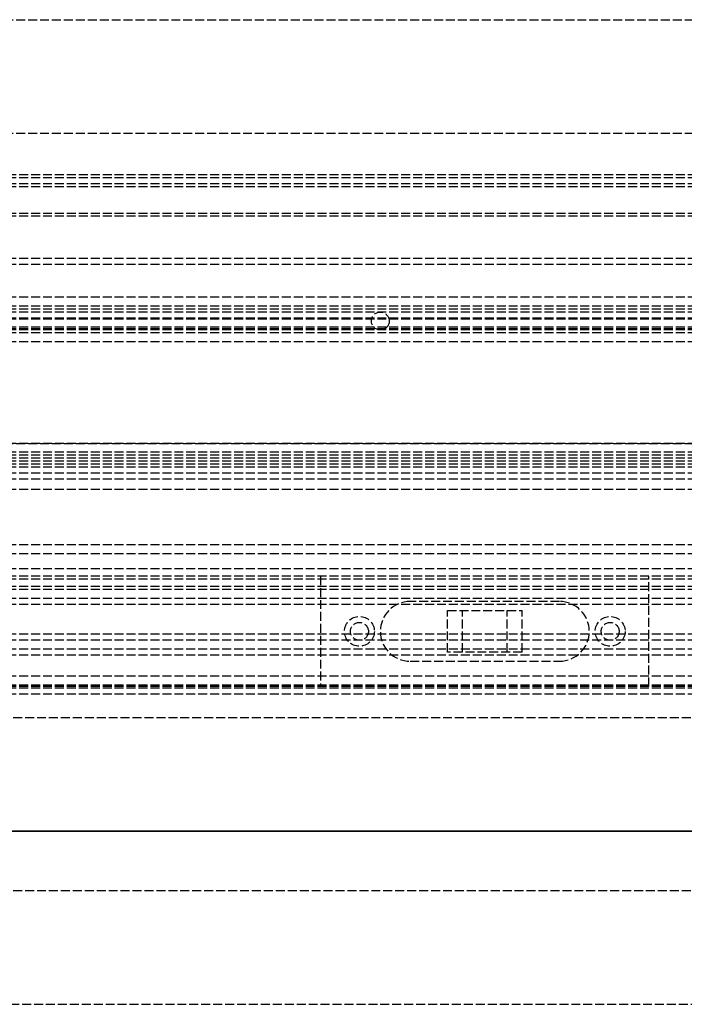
# Model space of a CAD drawing. Header units: millimetres. Extents: x 0 to 2538, y 0 to 599.
# Tile 15 of 18: x 2230 to 2341, y 0 to 165. Entities that reach past the tile are written whole.
import ezdxf

# ---------------------------------------------------------------- set-up
doc = ezdxf.new("R2010")
doc.units = ezdxf.units.MM
doc.header["$LTSCALE"] = 10
doc.linetypes.add('ALLCAD_Strich', pattern=[0.2, 0.15, -0.05])
doc.layers.add('BESCH_KONT_sich_schn_ansi_2d', color=40, linetype='Continuous')
doc.layers.add('BESCH_KONT_sich_schn_grun_2d', color=10, linetype='Continuous')

msp = doc.modelspace()

# ---------------------------------------------------------------- linework, layer by layer
at = {"layer": 'BESCH_KONT_sich_schn_ansi_2d', "linetype": 'ALLCAD_Strich'}
for p, q in [((0, 29, 2102), (2538, 29, 2102)), ((0, 29, 2202), (2538, 29, 2202)), ((0, 29, 2121), (2538, 29, 2121)), ((2519, 29), (19, 29)), ((2519, 29, 2098.5), (19, 29, 2098.5)), ((2519, 29, 46), (19, 29, 46)), ((2519, 29, 53.59), (19, 29, 53.59)), ((2519, 29, 60), (19, 29, 60)), ((2519, 29, 59), (19, 29, 59)), ((2416.5, 29, 41.5), (19, 29, 41.5)), ((2519, 29, 39.5), (19, 29, 39.5)), ((2519, 29, 58.5), (19, 29, 58.5)), ((2519, 29, 48), (19, 29, 48)), ((2519, 29, 45), (19, 29, 45)), ((2519, 29, 54), (19, 29, 54)), ((2519, 29, 50), (19, 29, 50)), ((2519, 29, 53.5), (19, 29, 53.5)), ((2519, 29, 54.5), (19, 29, 54.5)), ((2519, 29, 62), (19, 29, 62)), ((19, 29, 73), (2519, 29, 73)), ((19, 29, 79), (2519, 29, 79)), ((19, 29, 2087), (2519, 29, 2087)), ((2519, 29, 2045.5), (19, 29, 2045.5)), ((2519, 29, 2036.5), (19, 29, 2036.5)), ((2519, 29, 2037.5), (19, 29, 2037.5)), ((2519, 29, 2040), (19, 29, 2040)), ((2519, 29, 2122), (19, 29, 2122)), ((2519, 29, 2122.5), (19, 29, 2122.5)), ((2519, 29, 2121.55), (19, 29, 2121.55)), ((2519, 29, 2101.5), (19, 29, 2101.5)), ((2519, 29, 2100), (19, 29, 2100)), ((2519, 29, 2079), (19, 29, 2079)), ((2519, 29, 2046.5), (19, 29, 2046.5)), ((2519, 29, 2043), (19, 29, 2043)), ((2519, 29, 2044), (19, 29, 2044)), ((1264, 29, 32), (2519, 29, 32)), ((1264, 29, 2080), (2519, 29, 2080)), ((1273, 29, 73.5), (2524.5, 29, 73.5)), ((2524.5, 29, 2086.5), (1273, 29, 2086.5)), ((2344, 29, 31), (1439, 29, 31)), ((2344, 29, 29), (1439, 29, 29)), ((2375, 29, 2078), (1629, 29, 2078)), ((2358, 29, 2081), (1773, 29, 2081)), ((2394.5, 29, 2096), (1908.5, 29, 2096)), ((2519, 29, 2097.5), (1908.5, 29, 2097.5)), ((2335, 29, 2037.5), (2280, 29, 2037.5)), ((2280, 29, 2039.5), (2280, 29, 2037.5)), ((2280, 29, 2039.5), (2335, 29, 2039.5)), ((2284, 29, 2034.5), (2289, 29, 2034.5)), ((2284, 29, 2037.5), (2284, 29, 2034.5)), ((2285, 29, 2036.49), (2285.01, 29, 2036.49)), ((2285, 29, 2036.5), (2285.01, 29, 2036.5)), ((2285, 29, 2036.5), (2285, 29, 2036.5)), ((2285, 29, 2036.5), (2285.01, 29, 2036.5)), ((2285, 29, 2036.5), (2285, 29, 2036.49)), ((2285, 29, 2036.49), (2285.01, 29, 2036.49)), ((2285, 29, 2036.49), (2285, 29, 2036.49)), ((2285, 29, 2036.49), (2285.01, 29, 2036.49)), ((2285, 29, 2036.49), (2285.01, 29, 2036.49)), ((2285, 29, 2036.49), (2285.01, 29, 2036.49)), ((2285, 29, 2036.49), (2285.01, 29, 2036.49)), ((2285, 29, 2036.5), (2285.01, 29, 2036.5)), ((2285, 29, 2036.5), (2285.01, 29, 2036.5)), ((2285, 29, 2036.5), (2285.01, 29, 2036.5)), ((2285, 29, 2036.5), (2285.01, 29, 2036.5)), ((2285, 29, 2036.49), (2285.01, 29, 2036.49)), ((2285, 29, 2036.49), (2285.01, 29, 2036.49)), ((2285, 29, 2036.49), (2285, 29, 2034.5)), ((2285.01, 29, 2036.5), (2285.01, 29, 2036.5)), ((2285.01, 29, 2036.5), (2285.01, 29, 2036.49)), ((2285.01, 29, 2036.49), (2285.01, 29, 2036.49)), ((2288, 29, 2036.5), (2288, 29, 2034.5)), ((2288.5, 29, 60), (2288.5, 29, 79)), ((2289, 29, 2037.5), (2289, 29, 2034.5)), ((2290, 29, 2034.5), (2295, 29, 2034.5)), ((2290, 29, 2037.5), (2290, 29, 2034.5)), ((2291.5, 29, 60), (2291.5, 29, 79)), ((2320, 29, 2034.5), (2295, 29, 2034.5)), ((2295, 29, 2037.5), (2295, 29, 2034.5)), ((2301.25, 29, 2026), (2303.75, 29, 2026)), ((2301.25, 29, 2034.5), (2301.25, 29, 2026)), ((2303.75, 29, 2029.5), (2311.25, 29, 2029.5)), ((2303.75, 29, 2026), (2303.75, 29, 2029.5)), ((2311.25, 29, 2029.5), (2311.25, 29, 2026)), ((2311.25, 29, 2026), (2313.75, 29, 2026)), ((2313.75, 29, 2026), (2313.75, 29, 2034.5)), ((2320, 29, 2034.5), (2325, 29, 2034.5)), ((2320, 29, 2037.5), (2320, 29, 2034.5)), ((2325, 29, 2037.5), (2325, 29, 2034.5)), ((2331, 29, 2034.5), (2326, 29, 2034.5)), ((2326, 29, 2034.5), (2326, 29, 2037.5)), ((2327, 29, 2034.5), (2327, 29, 2036.5)), ((2330, 29, 2034.5), (2330, 29, 2036.5)), ((2331, 29, 2034.5), (2331, 29, 2037.5)), ((2335, 29, 2039.5), (2335, 29, 2037.5))]:
    msp.add_line(p, q, dxfattribs=at)
at = {"layer": 'BESCH_KONT_sich_schn_grun_2d', "linetype": 'ALLCAD_Strich'}
for p, q in [((19, 165), (2519, 165)), ((19, 146), (2519, 146)), ((2519, 139), (19, 139)), ((2519, 138.5), (19, 138.5)), ((2519, 137.5), (19, 137.5)), ((2519, 137), (19, 137)), ((2519, 132.5), (19, 132.5)), ((2519, 132.09), (19, 132.09)), ((2519, 125), (19, 125)), ((2519, 124), (19, 124)), ((2519, 124), (19.02, 124)), ((2519, 118.5), (19, 118.5)), ((2519, 117), (19, 117)), ((2519, 116.5), (19, 116.5)), ((2519, 116), (19, 116)), ((2519, 115), (19, 115)), ((2519, 114.84), (19, 114.84)), ((2519, 113.5), (19, 113.5)), ((2519, 113.18), (19, 113.18)), ((2519, 113), (19, 113)), ((2519, 112.5), (19, 112.5)), ((2519, 111), (19, 111)), ((19, 94), (2519, 94)), ((2519, 94), (19, 94)), ((2519, 92.5), (19, 92.5)), ((2519, 91.5), (19, 91.5)), ((2519, 91), (19, 91)), ((2519, 92), (1686, 92)), ((2519, 90.5), (19, 90.5)), ((2519, 90), (19, 90)), ((2519, 89), (19, 89)), ((2519, 88), (19, 88)), ((2519, 86.25), (19, 86.25)), ((2519, 77), (19, 77)), ((2519, 75.5), (19, 75.5)), ((2519, 73), (19, 73)), ((2519, 71.75), (19, 71.75)), ((2519, 71.25), (19, 71.25)), ((2280, 71.75), (2280, 53.25)), ((2335, 53.25), (2335, 71.75)), ((2519, 69.5), (19, 69.5)), ((2519, 70), (1509, 70)), ((2519, 68), (19, 68)), ((2401, 67), (1603, 67)), ((2320, 67.5), (2295, 67.5)), ((2301.25, 66), (2313.75, 66)), ((2301.25, 59), (2301.25, 66)), ((2303.75, 59), (2303.75, 66)), ((2311.25, 59), (2311.25, 66)), ((2313.75, 59), (2313.75, 66)), ((2401, 62), (1603, 62)), ((2285, 62.51), (2285.01, 62.51)), ((2285, 62.51), (2285.01, 62.51)), ((2285, 62.5), (2285, 62.51)), ((2285, 62.51), (2285.01, 62.51)), ((2285, 62.51), (2285.01, 62.51)), ((2285, 62.51), (2285.01, 62.51)), ((2285, 62.51), (2285.01, 62.51)), ((2285, 62.51), (2285, 62.51)), ((2285, 62.51), (2285, 62.51)), ((2285, 62.51), (2285.01, 62.51)), ((2285, 62.5), (2285, 62.49)), ((2285, 62.5), (2285.01, 62.5)), ((2285, 62.5), (2285.01, 62.5)), ((2285, 62.5), (2285.01, 62.5)), ((2285, 62.5), (2285.01, 62.5)), ((2285, 62.5), (2285, 62.5)), ((2285, 62.5), (2285.01, 62.5)), ((2285, 62.5), (2285, 62.5)), ((2285, 62.5), (2285.01, 62.5)), ((2285, 62.5), (2285, 62.5)), ((2285, 62.5), (2285.01, 62.5)), ((2285, 62.5), (2285.01, 62.5)), ((2285, 62.5), (2285.01, 62.5)), ((2285, 62.49), (2285.01, 62.49)), ((2285, 62.49), (2285.01, 62.49)), ((2285, 62.49), (2285, 62.49)), ((2285, 62.49), (2285.01, 62.49)), ((2285, 62.49), (2285.01, 62.49)), ((2285, 62.49), (2285.01, 62.49)), ((2285, 62.49), (2285.01, 62.49)), ((2285, 62.49), (2285.01, 62.49)), ((2285, 62.49), (2285, 62.49)), ((2285.01, 62.5), (2285.01, 62.51)), ((2285.01, 62.51), (2285.01, 62.51)), ((2285.01, 62.51), (2285.01, 62.51)), ((2285.01, 62.5), (2285.01, 62.49)), ((2285.01, 62.5), (2285.01, 62.5)), ((2285.01, 62.5), (2285.01, 62.5)), ((2285.01, 62.5), (2285.01, 62.5)), ((2285.01, 62.49), (2285.01, 62.49)), ((2285.01, 62.49), (2285.01, 62.49)), ((2519, 61), (19, 61)), ((2519, 59.5), (19, 59.5)), ((2519, 58.5), (1210, 58.5)), ((2313.75, 59), (2301.25, 59)), ((2295, 57.5), (2320, 57.5)), ((2519, 55), (19, 55)), ((2519, 53.25), (19, 53.25)), ((2519, 53), (19, 53)), ((2519, 53.5), (1219.5, 53.5)), ((2519, 52), (1217.5, 52)), ((2538, 48), (0, 48)), ((0, 29), (2538, 29)), ((2358, 19), (1773, 19)), ((1264, 0), (2519, 0))]:
    msp.add_line(p, q, dxfattribs=at)
for centre, radius in [((2290, 114.5), 1.5), ((2286.5, 62.5), 2.5), ((2328.5, 62.5), 2.5), ((2286.5, 62.5), 1.5), ((2328.5, 62.5), 1.5)]:
    msp.add_circle(centre, radius, dxfattribs=at)
for centre, start, end in [((2295, 62.5), 90, 270), ((2320, 62.5), 270, 90)]:
    msp.add_arc(centre, 5, start, end, dxfattribs=at)

doc.saveas('drawing.dxf')
